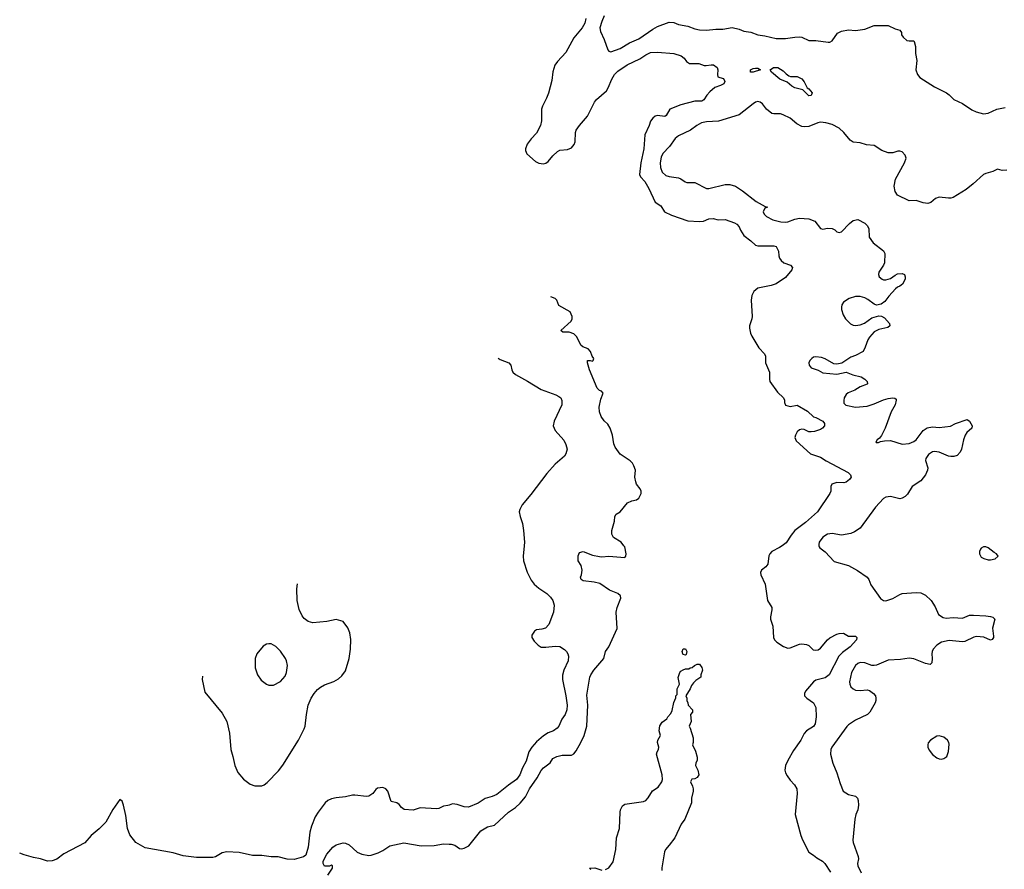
# Model space of a CAD drawing. Header units: inches. Extents: x 1793441 to 1900654, y 320892 to 470514.
# Tile 37 of 99: x 1826311 to 1834768, y 417219 to 424520. Entities that reach past the tile are written whole.
import ezdxf

# ---------------------------------------------------------------- set-up
doc = ezdxf.new("R2010")
doc.units = ezdxf.units.IN
doc.header["$MEASUREMENT"] = 0
for name, color, linetype in [('B8421', 7, 'Continuous'), ('B8431', 7, 'Continuous'), ('B8432', 7, 'Continuous')]:
    doc.layers.add(name, color=color, linetype=linetype)

msp = doc.modelspace()

# ---------------------------------------------------------------- linework, layer by layer
at = {"layer": 'B8421', "color": 5}
for points, elevation in [([(1827880.8, 418880.1), (1827878.8, 418850), (1827902.5, 418742.5), (1828050, 418561), (1828090.6, 418490), (1828113.4, 418390), (1828124, 418250), (1828142.8, 418190), (1828159.1, 418110), (1828184, 418050), (1828233.5, 417993.5), (1828290.8, 417950), (1828330, 417935.8), (1828390, 417936.4), (1828410, 417944.4), (1828435.7, 417964.3), (1828534.2, 418065.8), (1828570, 418114.4), (1828705.2, 418330), (1828754.8, 418425.2), (1828762.7, 418450), (1828774, 418550), (1828789.6, 418630), (1828815.1, 418690), (1828839.6, 418730), (1828870, 418763.8), (1828895.8, 418784.2), (1828930, 418803.1), (1829008.2, 418831.8), (1829050, 418855.5), (1829079.4, 418880.6), (1829110, 418924), (1829141.1, 419030), (1829153.7, 419110), (1829154.9, 419194.9), (1829147, 419250), (1829130, 419295.3), (1829090, 419349), (1829030, 419366), (1828950.4, 419349.6), (1828830, 419338), (1828790, 419349.3), (1828755.6, 419375.6), (1828737.5, 419397.5), (1828711, 419451), (1828693.7, 419530), (1828692.8, 419630), (1828697.8, 419672.8)], 320), ([(1830000, 417770.3), (1829990, 417766.4), (1829950, 417762.4), (1829910, 417742), (1829890, 417738.9), (1829750, 417748.5), (1829690, 417728.7), (1829613.8, 417733.8), (1829590.6, 417750), (1829570, 417776.3), (1829550, 417790.6), (1829502.8, 417802.8), (1829473, 417890), (1829454.8, 417910), (1829430, 417922), (1829384.2, 417915.8), (1829370, 417904), (1829345.1, 417870), (1829310, 417848.9), (1829290, 417846), (1829190, 417857.4), (1829170, 417856), (1829110, 417841.1), (1829030, 417834), (1828990, 417824.9), (1828958, 417810), (1828935.6, 417790), (1828874.3, 417710), (1828849.8, 417670.2), (1828817.6, 417590), (1828802.2, 417537.8), (1828789, 417411), (1828770, 417342), (1828750, 417327.7), (1828670, 417303), (1828610, 417306.5), (1828530, 417326.3), (1828470, 417327.7), (1828390, 417338.5), (1828310, 417339), (1828195.8, 417364.2), (1828090, 417370.3), (1828050, 417361.6), (1827993.1, 417326.9), (1827970, 417320.4), (1827830, 417319.6), (1827716.4, 417336.4), (1827630, 417360.2), (1827390, 417405.2), (1827309.4, 417449.4), (1827256.4, 417516.4), (1827235.9, 417570), (1827222.8, 417682.8), (1827203.1, 417770), (1827190, 417806), (1827170, 417818), (1827110, 417732), (1827050, 417624.7), (1826994.2, 417565.8), (1826926.2, 417510), (1826870, 417446.5), (1826690, 417353.7), (1826630, 417307.6), (1826590, 417293.1), (1826550, 417288.8), (1826490.2, 417310.2), (1826430, 417319.6), (1826350, 417343.1), (1826311.2, 417357.3)], 280), ([(1828957.6, 417170), (1828997, 417230), (1828999, 417250), (1828990, 417254.5), (1828973.4, 417246.6), (1828930, 417246), (1828916.9, 417270), (1828918.7, 417290), (1828950, 417350.5), (1829000.9, 417410), (1829029.7, 417430.3), (1829090, 417446), (1829110, 417443.8), (1829140.7, 417430), (1829210, 417366.8), (1829250.4, 417350.4), (1829310, 417338), (1829330, 417340.5), (1829390, 417362), (1829430, 417380.5), (1829490, 417420.4), (1829610, 417447.6), (1829759.4, 417420.6), (1829870, 417422.7), (1829950, 417437.6), (1830000, 417436.7)], 260)]:
    msp.add_lwpolyline(points, dxfattribs=dict(at, elevation=elevation))
at = {"layer": 'B8421', "color": 5, "elevation": 340}
msp.add_lwpolyline([(1828450, 419158), (1828430, 419155.1), (1828402.8, 419137.2), (1828348.2, 419070), (1828334.9, 419030), (1828332.7, 418950), (1828353, 418890), (1828385.7, 418845.7), (1828430, 418810.6), (1828450, 418802), (1828490, 418802), (1828550, 418833), (1828590, 418879.1), (1828604.2, 418910), (1828611.5, 418970), (1828602.4, 419010), (1828593, 419030), (1828550, 419094.5), (1828510, 419134.5), (1828470, 419157)], close=True, dxfattribs=at)
at = {"layer": 'B8431', "color": 5}
for points, elevation in [([(1830644.5, 420000), (1830636.8, 419910), (1830639.3, 419870), (1830671.4, 419771.4), (1830704.9, 419704.9), (1830730.6, 419670.6), (1830770, 419634.8), (1830838.7, 419590), (1830870, 419558.7), (1830889.7, 419530), (1830901, 419490), (1830895.8, 419430), (1830856.6, 419323.4), (1830827.7, 419292.3), (1830797.2, 419282.8), (1830750, 419276.3), (1830733.8, 419266.2), (1830709.7, 419230.3), (1830709.4, 419210), (1830730, 419179.3), (1830764.9, 419144.9), (1830789.6, 419129.6), (1830830, 419127.3), (1830910, 419138), (1830950, 419134.7), (1830990, 419107.8), (1831007.8, 419090), (1831019.7, 419070), (1831026, 419050), (1831023, 419010), (1830983.5, 418930), (1830973.2, 418886.8), (1830974.2, 418850), (1831002.5, 418710), (1831013.5, 418630), (1831011.9, 418590), (1830995.3, 418550), (1830968.5, 418510), (1830942.4, 418450), (1830928.6, 418431.4), (1830895.1, 418410), (1830850, 418391.4), (1830810, 418365.5), (1830750, 418314.7), (1830709.8, 418270), (1830684.2, 418230), (1830661.2, 418150), (1830629.3, 418090.7), (1830608.1, 418030), (1830579.3, 417990), (1830510, 417941.3), (1830410, 417861.2), (1830370, 417843.9), (1830310, 417827.7), (1830250, 417788.7), (1830167.3, 417752.7), (1830130, 417755), (1830070, 417776.9), (1830030, 417782), (1830000, 417770.3)], 280), ([(1830000, 417436.7), (1830016.4, 417436.4), (1830047.9, 417427.9), (1830090, 417398.7), (1830110, 417396.4), (1830130, 417400.4), (1830170, 417422.4), (1830271.8, 417550), (1830330, 417584.4), (1830390, 417598.7), (1830509.7, 417710), (1830568.6, 417751.4), (1830610, 417789.1), (1830656.6, 417843.4), (1830689, 417910), (1830755.8, 418004.2), (1830790, 418068.7), (1830810, 418090.3), (1830866.5, 418133.5), (1830889.8, 418170.2), (1830925.2, 418190), (1830970, 418200.2), (1831050, 418199.5), (1831070, 418210.4), (1831090, 418237.1), (1831131.3, 418308.7), (1831159.8, 418370), (1831183.8, 418450), (1831189.8, 418629.8), (1831183.1, 418716.9), (1831208.5, 418870), (1831216.4, 418890), (1831243.1, 418930), (1831327.6, 419030), (1831343.7, 419090), (1831370, 419131), (1831443.6, 419290), (1831434.5, 419430), (1831443.6, 419470), (1831474.3, 419550), (1831471.3, 419570), (1831450, 419589.6), (1831378, 419618), (1831294.2, 419674.2), (1831246.8, 419686.8), (1831150, 419699.3), (1831134, 419710), (1831129.2, 419730), (1831137.2, 419750), (1831141.2, 419790), (1831132.7, 419830), (1831106.6, 419870), (1831106.8, 419913.2), (1831119, 419941), (1831150, 419950.6), (1831230, 419918.8), (1831290, 419907.3), (1831310, 419904.9), (1831370, 419911.3), (1831510, 419898.8), (1831518, 419910), (1831521.6, 419930), (1831509.6, 419990), (1831501.4, 420000)], 260), ([(1832860.8, 420000), (1832836.8, 419983.2), (1832770, 419949.6), (1832754, 419930), (1832746.9, 419913.1), (1832737.8, 419842.2), (1832720.2, 419819.8), (1832682.4, 419790), (1832674, 419770), (1832678, 419750), (1832714.4, 419670), (1832733.7, 419530), (1832770.3, 419470), (1832772.7, 419450), (1832760.2, 419390), (1832760.2, 419370), (1832780.2, 419310), (1832785.6, 419210), (1832794.7, 419190), (1832814.6, 419170), (1832872.6, 419132.6), (1832910, 419119.7), (1832930, 419121.1), (1833010, 419152.7), (1833030, 419156), (1833070, 419152), (1833090, 419143), (1833125.4, 419105.4), (1833150, 419101.1), (1833170, 419106), (1833190, 419119.5), (1833249.7, 419190), (1833270, 419207), (1833330, 419239.6), (1833350, 419245.7), (1833388.3, 419248.3), (1833430, 419222.8), (1833490, 419222.8), (1833502.8, 419210), (1833498, 419190), (1833443.1, 419130), (1833377.5, 419082.5), (1833348.2, 419051.8), (1833263.1, 418890), (1833230, 418866), (1833150, 418845.1), (1833130, 418829.5), (1833062, 418750), (1833050.6, 418730), (1833053.4, 418710), (1833070.7, 418690), (1833128, 418650), (1833150, 418611), (1833151.2, 418528.8), (1833144.2, 418470), (1833130, 418445.6), (1833070.5, 418410), (1833050, 418386.6), (1833021.7, 418330), (1832958.6, 418241.4), (1832910, 418155.1), (1832889.1, 418110), (1832882.7, 418070), (1832888.2, 418048.2), (1832902.2, 418022.2), (1832930, 417984), (1832966.6, 417946.6), (1832985.5, 417910), (1832988.5, 417870), (1832973.1, 417690), (1833019.2, 417510), (1833033.5, 417473.5), (1833087.9, 417367.9), (1833130, 417342), (1833157.6, 417317.6), (1833205.5, 417290), (1833228, 417270), (1833274.3, 417194.3)], 260), ([(1833175.6, 420000), (1833177.1, 419990), (1833182.7, 419982.7), (1833230, 419946), (1833305.7, 419865.7), (1833430, 419830.3), (1833506.6, 419786.6), (1833590.6, 419730), (1833605.5, 419710), (1833622.6, 419662.6), (1833705.7, 419545.7), (1833730, 419528.2), (1833750, 419526.7), (1833810, 419546.3), (1833870, 419582), (1833890, 419589.2), (1834010, 419598), (1834050, 419596.1), (1834090, 419576.1), (1834139, 419530), (1834175.6, 419475.6), (1834203.1, 419410), (1834243.2, 419383.2), (1834270, 419377.8), (1834330, 419384.3), (1834410, 419376.9), (1834470, 419402), (1834503.8, 419403.8), (1834610, 419398.7), (1834650, 419392.4), (1834670, 419386.8), (1834686.8, 419370), (1834667.5, 419292.5), (1834676.7, 419223.3), (1834676.3, 419210), (1834665.2, 419194.8), (1834650, 419189.6), (1834593.3, 419213.3), (1834530, 419218.7), (1834505.6, 419214.4), (1834430, 419177), (1834410, 419173), (1834294.5, 419185.5), (1834230.1, 419169.9), (1834190, 419146.4), (1834157.2, 419110), (1834148.2, 419090), (1834146, 419070), (1834148.9, 419030), (1834145.5, 418994.5), (1834130, 418978.7), (1834091.5, 418988.5), (1833990, 419028.2), (1833950, 419033.8), (1833877.6, 419022.4), (1833770, 419016.2), (1833670, 418974.2), (1833650, 418970.9), (1833630, 418971), (1833570, 418992.4), (1833530, 418996), (1833510, 418988.3), (1833490.3, 418970), (1833455.6, 418910), (1833438.9, 418830), (1833440.3, 418810), (1833450, 418788), (1833469.1, 418769.1), (1833490, 418759.5), (1833530, 418756.9), (1833590, 418761.3), (1833610, 418755.8), (1833644.9, 418730), (1833660.5, 418710), (1833666, 418690), (1833664.4, 418670), (1833657.6, 418650), (1833613.7, 418570), (1833592.7, 418550), (1833490, 418500.7), (1833430, 418461.3), (1833414.2, 418445.8), (1833286.7, 418270), (1833277.6, 418250), (1833274, 418210), (1833294.9, 418130), (1833328.6, 418048.6), (1833357, 417957), (1833384.9, 417890), (1833430, 417863), (1833490, 417847.3), (1833507.3, 417830), (1833513.4, 417810), (1833515.5, 417770), (1833510.7, 417730), (1833494, 417690), (1833484, 417650), (1833468.4, 417470), (1833470.4, 417450), (1833512, 417330), (1833514.9, 417310), (1833507.9, 417270), (1833510.3, 417250), (1833538.7, 417190)], 280), ([(1831343.2, 417216.8), (1831370, 417231), (1831410, 417284.7), (1831431.2, 417388.8), (1831438, 417490), (1831463.6, 417570), (1831468.1, 417710), (1831472.4, 417730), (1831490, 417764.9), (1831510, 417778.3), (1831530, 417783.1), (1831670, 417801.3), (1831688.7, 417811.3), (1831710, 417832.7), (1831747, 417893), (1831793.9, 417926.1), (1831826.2, 417970), (1831833, 417990), (1831829.8, 418030), (1831781.1, 418210), (1831785.6, 418230), (1831799.3, 418250), (1831800.9, 418270), (1831789.7, 418310), (1831792.7, 418330), (1831815.3, 418370), (1831804.5, 418410), (1831810, 418452), (1831830, 418484.7), (1831868.4, 418511.6), (1831878, 418530), (1831903.1, 418556.9), (1831916, 418584), (1831930, 418654), (1831947.3, 418692.7), (1831948, 418710), (1831958, 418722), (1831958, 418770), (1831978, 418810), (1831966.8, 418866.8), (1831981.6, 418910), (1831990, 418922), (1832010, 418934.8), (1832030, 418941), (1832058, 418942), (1832070, 418952), (1832087.3, 418952.7), (1832106, 418970), (1832130, 418982), (1832150, 418982), (1832170, 418954), (1832174.8, 418930), (1832162, 418890), (1832162, 418870), (1832119.6, 418840.4), (1832099.6, 418820.4), (1832082, 418798), (1832070.9, 418769.1), (1832032, 418710), (1832042, 418690), (1832042, 418670), (1832051.1, 418651.1), (1832052, 418630), (1832091.3, 418590), (1832091, 418570), (1832071.6, 418548.4), (1832078, 418490), (1832062, 418450), (1832071.3, 418431.3), (1832094.8, 418350), (1832096, 418310), (1832091.3, 418290), (1832115.9, 418235.9), (1832130, 418182), (1832130, 418158), (1832117.3, 418130), (1832114.8, 418110), (1832136.3, 418070), (1832144.7, 418030), (1832130, 418008), (1832110, 417998), (1832085.4, 417994.6), (1832074, 417970), (1832090, 417934), (1832094.8, 417910), (1832094.8, 417890), (1832081, 417830), (1832080.7, 417790), (1832024.9, 417650), (1831993.5, 417606.5), (1831938.3, 417490), (1831890, 417425.6), (1831857.1, 417390), (1831850.4, 417370), (1831826.7, 417233.3), (1831826.3, 417210)], 240), ([(1831218, 417218), (1831206, 417230), (1831250, 417231), (1831310, 417210.8)], 240)]:
    msp.add_lwpolyline(points, dxfattribs=dict(at, elevation=elevation))
for points, elevation in [([(1834610, 419989.2), (1834590, 419989), (1834570, 419979), (1834562.8, 419970), (1834554.8, 419950), (1834554.8, 419930), (1834570, 419902.8), (1834591.3, 419890), (1834630, 419879.1), (1834650, 419878), (1834690, 419887.7), (1834715.3, 419910), (1834702, 419930), (1834680.7, 419940.7), (1834630, 419981.2)], 320), ([(1832030, 419058), (1832010, 419064), (1832007, 419070), (1832002.7, 419090), (1832010, 419114), (1832030, 419114), (1832042, 419090), (1832036, 419064)], 240), ([(1834210, 418366.6), (1834190, 418363.1), (1834135.3, 418330), (1834114.9, 418305.1), (1834110.3, 418290), (1834111.6, 418270), (1834121.7, 418241.7), (1834150, 418206.7), (1834190, 418177.6), (1834210, 418168.7), (1834230, 418166.4), (1834250, 418170.5), (1834274.5, 418190), (1834289.7, 418230.3), (1834295.1, 418295.1), (1834293, 418310), (1834281.6, 418330), (1834250, 418353.5)], 320)]:
    msp.add_lwpolyline(points, close=True, dxfattribs=dict(at, elevation=elevation))
at = {"layer": 'B8432', "color": 5}
for points, elevation in [([(1831330, 424551.6), (1831310, 424504.2), (1831293.7, 424450), (1831299.3, 424419.3), (1831332.7, 424350), (1831362.2, 424262.2), (1831370.3, 424250.3), (1831390, 424244.4), (1831470, 424273.2), (1831550, 424319.8), (1831630, 424355.6), (1831750, 424439.2), (1831790, 424461.8), (1831890, 424498.5), (1831930, 424495.2), (1831970, 424479.7), (1832050, 424464.4), (1832110, 424442.7), (1832150, 424434), (1832210, 424429.2), (1832290, 424439.6), (1832350, 424438.7), (1832430, 424451.4), (1832490, 424437.7), (1832530, 424422.6), (1832591.4, 424411.4), (1832650, 424390.3), (1832710, 424382.3), (1832810, 424359), (1832890, 424357.7), (1832970, 424370.2), (1833010, 424371.5), (1833030, 424368.8), (1833090, 424340.9), (1833150, 424340.2), (1833254.1, 424325.8), (1833270, 424325.7), (1833290, 424338.4), (1833336.2, 424403.8), (1833370, 424421.7), (1833430, 424433.6), (1833490, 424426.3), (1833570, 424437.3), (1833650, 424470.2), (1833770, 424468.7), (1833830, 424442), (1833871, 424430), (1833884, 424410), (1833886.4, 424390), (1833899.3, 424370), (1833930, 424342), (1833950, 424337.3), (1833990, 424338), (1833993.2, 424333.2), (1834006, 424290), (1834004, 424230), (1834016.4, 424170), (1834008.7, 424088.7), (1834022, 424050), (1834043.4, 424023.4), (1834170, 423943), (1834272.5, 423892.5), (1834295.6, 423875.6), (1834335.4, 423835.4), (1834410, 423799.3), (1834490, 423744.4), (1834527.5, 423727.5), (1834590, 423710.3), (1834630, 423715.3), (1834704, 423750), (1834774.8, 423765.2)], 280), ([(1831173, 424530), (1831164.5, 424490), (1831143.2, 424450), (1831070, 424363.1), (1831001.3, 424238.7), (1830930, 424161.7), (1830907.2, 424130), (1830889.4, 424070.6), (1830882.7, 423997.3), (1830852.3, 423887.7), (1830835.8, 423844.2), (1830801.8, 423778.2), (1830793.2, 423750), (1830792.5, 423650), (1830784.9, 423610), (1830750, 423544), (1830703.9, 423496), (1830670.1, 423450), (1830654.5, 423410), (1830655, 423395), (1830668, 423368), (1830742.7, 423302.7), (1830770, 423287.8), (1830810, 423282.7), (1830830, 423286.8), (1830850, 423300.2), (1830889.8, 423350), (1830931.4, 423388.6), (1830950, 423398.5), (1831015, 423405), (1831050, 423420.2), (1831072.9, 423447.1), (1831082.3, 423470), (1831084.9, 423550), (1831091.2, 423570), (1831119.1, 423610), (1831188.6, 423690), (1831249.5, 423810.5), (1831266, 423834), (1831351.9, 423908.1), (1831366.4, 423933.6), (1831396.1, 424010), (1831419.3, 424050), (1831450, 424078.8), (1831530, 424132.1), (1831636.5, 424183.5), (1831690, 424218.8), (1831730, 424238.2), (1831790, 424242), (1831930, 424230.3), (1831994, 424210), (1832018, 424190), (1832039.4, 424159.4), (1832064.8, 424144.8), (1832144.3, 424144.3), (1832190, 424127.2), (1832206.1, 424126.1), (1832250, 424133.4), (1832270, 424131.5), (1832301.3, 424110), (1832308.5, 424090), (1832304.9, 424050), (1832308.8, 424028.8), (1832354.4, 424014.4), (1832363, 424003), (1832367.7, 423990), (1832360.5, 423970), (1832330, 423953.3), (1832281.8, 423938.2), (1832239.5, 423900.5), (1832212.2, 423870), (1832187.4, 423832.6), (1832170, 423820.5), (1832110, 423819.7), (1831990, 423788), (1831894, 423750), (1831863, 423697), (1831852.5, 423687.5), (1831790, 423695.6), (1831770, 423691.6), (1831750, 423675.1), (1831730, 423648.7), (1831718, 423610), (1831680.2, 423530), (1831671.9, 423410), (1831645.6, 423290), (1831635.2, 423190), (1831642.6, 423170), (1831680.6, 423130), (1831715, 423070), (1831770, 422952.2), (1831819.2, 422919.2), (1831850.5, 422870), (1831910, 422841.5), (1832050, 422792.7), (1832150, 422784.9), (1832184, 422790), (1832230, 422807.7), (1832268.6, 422811.4), (1832310, 422800.2), (1832370, 422804.4), (1832450, 422774), (1832470, 422763), (1832490, 422740.7), (1832502, 422710), (1832530, 422665.7), (1832590, 422620.3), (1832630, 422582.7), (1832650, 422575.5), (1832790, 422577.6), (1832810, 422570.5), (1832830, 422531.3), (1832830.4, 422490), (1832837.1, 422470), (1832850.5, 422450), (1832874.8, 422430), (1832930.8, 422410), (1832948, 422390), (1832942.4, 422370), (1832890, 422304.2), (1832809, 422251), (1832765.2, 422234.8), (1832650, 422212.7), (1832615.9, 422184.1), (1832599.7, 422150), (1832592.9, 422110), (1832601.8, 421970), (1832600.2, 421950), (1832581, 421890), (1832579.8, 421870), (1832587.5, 421827.5), (1832599.8, 421799.8), (1832660.4, 421700.4), (1832708.2, 421650), (1832716.4, 421630), (1832718, 421570), (1832750.3, 421490), (1832750.3, 421430), (1832754.4, 421410), (1832820.7, 421320.7), (1832871, 421270), (1832881, 421250), (1832881, 421230), (1832887.7, 421207.7), (1832930, 421196.3), (1832990, 421208), (1833076.7, 421156.7), (1833130, 421106), (1833150, 421101.3), (1833210.2, 421070.2), (1833224.9, 421050), (1833222.6, 421030), (1833206.4, 421010), (1833190, 420999.1), (1833137.8, 420982.2), (1833110, 420977.7), (1833090, 420979.7), (1833050, 420997.4), (1833030, 421001.3), (1833010, 420996.9), (1832990, 420978.4), (1832975.3, 420950), (1832970.3, 420930), (1832981, 420901), (1833103.7, 420790), (1833190, 420762), (1833238, 420730), (1833426, 420630), (1833448, 420610), (1833454, 420590), (1833439.1, 420570), (1833410, 420545.1), (1833390, 420539.6), (1833330, 420542.9), (1833286.8, 420530), (1833277.3, 420510), (1833277.1, 420470), (1833270, 420449), (1833163.1, 420290), (1833059.7, 420200.3), (1832970, 420130.8), (1832937.8, 420090), (1832895.7, 420024.3), (1832860.8, 420000)], 260), ([(1834790, 423226.6), (1834750, 423223.6), (1834710, 423235.3), (1834670, 423214.7), (1834610, 423199.6), (1834590, 423189.4), (1834502, 423110), (1834439.2, 423060.8), (1834330, 422992.7), (1834310, 422986), (1834290, 422986), (1834210, 422996), (1834178, 422982), (1834138, 422950), (1834110, 422940.9), (1834070, 422946.6), (1834010, 422965.2), (1833950, 422962.7), (1833850, 423012.7), (1833830, 423044), (1833823, 423090), (1833834, 423150), (1833911.1, 423290), (1833925.4, 423330), (1833916.9, 423356.9), (1833890, 423384.7), (1833870, 423391.1), (1833854, 423390), (1833810, 423375.8), (1833770, 423375.4), (1833716.2, 423396.2), (1833650, 423437.6), (1833585.4, 423445.4), (1833530, 423462.9), (1833470, 423467.8), (1833444.2, 423484.2), (1833390.9, 423550), (1833350, 423586.8), (1833290, 423619.8), (1833235, 423635), (1833190, 423639.5), (1833166.2, 423633.8), (1833090, 423602), (1833050, 423598.8), (1833030, 423602.4), (1832985.1, 423625.1), (1832930, 423673.3), (1832870, 423702.9), (1832846, 423710), (1832790, 423709.6), (1832770, 423714.7), (1832726, 423750), (1832690, 423797.6), (1832670, 423812.3), (1832650, 423816.5), (1832630, 423810.7), (1832610, 423797.6), (1832490, 423701.1), (1832312.2, 423647.8), (1832210, 423641.4), (1832167.8, 423632.2), (1832128.4, 423611.6), (1832071.8, 423570), (1831970, 423521), (1831942.1, 423497.9), (1831892.4, 423430), (1831833.8, 423370), (1831821, 423339), (1831813.7, 423290), (1831815, 423250), (1831829.4, 423209.4), (1831861.3, 423181.3), (1831890, 423171.3), (1831970, 423160.2), (1831991, 423151), (1832025.9, 423125.9), (1832041.6, 423121.6), (1832110, 423120.4), (1832210, 423069.4), (1832230.7, 423069.3), (1832370, 423104.7), (1832410, 423104.4), (1832459.1, 423090), (1832519.3, 423050), (1832637.5, 422957.5), (1832715.1, 422915.1), (1832734, 422910), (1832710, 422899.3), (1832697, 422870), (1832706.3, 422850), (1832727, 422830), (1832780.8, 422800.8), (1832850, 422783.6), (1832890, 422780.8), (1832910, 422783.2), (1832970, 422806.2), (1833010, 422815.8), (1833089, 422809), (1833140.7, 422790), (1833190, 422724.9), (1833210, 422720.5), (1833250, 422728), (1833290, 422726.8), (1833313.7, 422713.7), (1833330, 422698), (1833350, 422691.3), (1833370, 422698), (1833439, 422770), (1833470, 422793), (1833510, 422802), (1833570, 422771), (1833590.5, 422750.5), (1833604.5, 422724.5), (1833606, 422650), (1833642.5, 422602.5), (1833730, 422534.8), (1833742.8, 422510), (1833738, 422430), (1833730.4, 422410), (1833690.5, 422350), (1833686.4, 422330), (1833694, 422310), (1833718, 422290), (1833730, 422284.9), (1833750, 422284.9), (1833790, 422297.3), (1833830, 422326), (1833850, 422334.8), (1833890, 422338), (1833912, 422330), (1833918, 422310), (1833916, 422290), (1833893.4, 422246.6), (1833871.3, 422230), (1833850, 422221.2), (1833833.7, 422206.3), (1833775.3, 422144.7), (1833742.8, 422097.2), (1833710, 422075.1), (1833670, 422067.3), (1833650, 422075.1), (1833596.2, 422116.2), (1833569.9, 422129.9), (1833530, 422140.7), (1833490, 422140.2), (1833436.4, 422123.6), (1833387.7, 422092.3), (1833373.1, 422070), (1833368.7, 422050), (1833370.3, 422030), (1833385.1, 421985.1), (1833405.3, 421950), (1833447.2, 421907.2), (1833470, 421894.9), (1833490, 421891.3), (1833530, 421896.9), (1833566.6, 421913.4), (1833630, 421957.1), (1833690, 421974), (1833712.7, 421972.7), (1833738, 421958), (1833781, 421910), (1833784.7, 421890), (1833766.4, 421873.6), (1833690, 421858), (1833650, 421837), (1833610, 421792.3), (1833596.4, 421770), (1833574.4, 421705.6), (1833554.8, 421670), (1833490, 421634.5), (1833450, 421619.5), (1833372.1, 421567.9), (1833330, 421560.9), (1833304.1, 421564.1), (1833230, 421604.5), (1833197.2, 421617.2), (1833150, 421623.6), (1833130, 421619.6), (1833114, 421610), (1833097.1, 421590), (1833090.4, 421570), (1833093, 421550), (1833110, 421528), (1833168.7, 421508.7), (1833210, 421486), (1833330, 421473), (1833410, 421490.4), (1833467.7, 421467.7), (1833537.3, 421450), (1833570.4, 421430), (1833590.5, 421410), (1833593.4, 421390), (1833590, 421387), (1833530, 421364), (1833483.5, 421336.5), (1833426.8, 421313.2), (1833410, 421298.4), (1833394, 421270), (1833388.5, 421248.5), (1833390, 421224.7), (1833407.1, 421207.1), (1833490, 421191.7), (1833590, 421199.1), (1833650, 421219.1), (1833730, 421254), (1833770, 421264.9), (1833810.5, 421270.5), (1833827.3, 421267.3), (1833838, 421258), (1833840.7, 421250), (1833830.4, 421210), (1833797, 421150), (1833745.5, 421010), (1833712.7, 420947.3), (1833695.8, 420924.2), (1833676, 420910), (1833664.7, 420890), (1833667.1, 420887.1), (1833687.7, 420887.7), (1833704.1, 420895.9), (1833738, 420902), (1833790, 420905.2), (1833890, 420872.3), (1833950, 420878.6), (1833990, 420895.8), (1834009.8, 420910), (1834070, 420990.4), (1834106.5, 421013.5), (1834150, 421022), (1834210, 421017), (1834306.2, 421026.2), (1834350, 421050.3), (1834450, 421084.9), (1834470, 421070.7), (1834492.2, 421030), (1834488.2, 421010), (1834447.6, 420972.4), (1834430.9, 420949.1), (1834417.2, 420910), (1834401.7, 420830), (1834390, 420804.5), (1834363.6, 420776.4), (1834334.1, 420765.9), (1834310, 420765.4), (1834290, 420769.8), (1834210, 420803.4), (1834170, 420810.6), (1834150, 420806.5), (1834116, 420784), (1834095.2, 420750), (1834092.3, 420732.3), (1834110.2, 420670), (1834107.7, 420650), (1834091.3, 420610), (1834050, 420558.2), (1833976.1, 420510), (1833936.4, 420443.6), (1833917.8, 420422.2), (1833892.3, 420407.7), (1833870, 420402.3), (1833790, 420421.4), (1833750, 420418.3), (1833730, 420404.2), (1833662.6, 420330), (1833530, 420152), (1833481.6, 420118.4), (1833450, 420104.4), (1833370, 420089.7), (1833290, 420104.2), (1833250, 420099.8), (1833210, 420074.3), (1833177, 420030), (1833174, 420010), (1833175.6, 420000)], 280), ([(1831501.4, 420000), (1831477, 420030), (1831411.1, 420071.1), (1831398.3, 420098.3), (1831397.4, 420130), (1831419.7, 420210), (1831423, 420250), (1831434.5, 420270), (1831470, 420290.4), (1831532.6, 420367.4), (1831570, 420386.7), (1831610, 420395.3), (1831630, 420408.9), (1831649.7, 420450), (1831649.7, 420470), (1831640.5, 420490), (1831609.8, 420529.8), (1831602, 420550), (1831596, 420590), (1831599.2, 420650), (1831587.5, 420687.5), (1831574, 420710), (1831554.5, 420730), (1831467.6, 420787.6), (1831427, 420847), (1831414.6, 420874.6), (1831401.8, 420950), (1831384.2, 421010), (1831363.3, 421043.3), (1831330, 421074), (1831306.8, 421110), (1831292.4, 421150), (1831289.7, 421190.3), (1831301.5, 421258.5), (1831322, 421310), (1831309, 421329), (1831290, 421333.2), (1831270, 421354), (1831204.5, 421510), (1831189, 421570), (1831188.7, 421590), (1831210, 421592), (1831230, 421586), (1831238, 421590), (1831242, 421610), (1831229, 421629), (1831215.1, 421670), (1831193, 421693), (1831147.9, 421707.9), (1831130, 421722.7), (1831096.2, 421796.2), (1831070, 421821.2), (1831030, 421834), (1830975.3, 421835.3), (1830958, 421850), (1831048.7, 421930), (1831055.3, 421950), (1831055.3, 421970), (1831039, 422010), (1830942.9, 422062.9), (1830924, 422110), (1830910, 422124), (1830873.4, 422139)], 260), ([(1830422.1, 421611.3), (1830438.7, 421598.7), (1830513.2, 421570), (1830529.4, 421550), (1830537, 421510), (1830546.6, 421490), (1830569.2, 421470), (1830673.8, 421413.8), (1830790, 421343.1), (1830916.2, 421296.2), (1830943, 421283), (1830958, 421270), (1830967.7, 421247.7), (1830966.3, 421210), (1830902, 421070), (1830893, 421030), (1830909.6, 420990), (1830986.1, 420906.1), (1831003, 420870), (1831012.4, 420830), (1831002.4, 420790), (1830990, 420770.6), (1830910, 420700.3), (1830839.3, 420620.7), (1830701.3, 420438.7), (1830627.3, 420350), (1830605.7, 420310), (1830602.6, 420290), (1830608.6, 420250), (1830630.8, 420190), (1830639.3, 420130), (1830647.1, 420030), (1830644.5, 420000)], 280)]:
    msp.add_lwpolyline(points, dxfattribs=dict(at, elevation=elevation))
at = {"layer": 'B8432', "color": 5, "elevation": 260}
for points in [[(1832610, 424069.3), (1832588.7, 424070), (1832588, 424090), (1832610, 424101), (1832630, 424104.7), (1832650, 424102), (1832674, 424090)], [(1833090, 423865.2), (1833036.5, 423916.5), (1832970, 423934), (1832942, 423950), (1832903.3, 423983.3), (1832841.2, 424010), (1832768, 424070), (1832758, 424090), (1832786, 424110), (1832822, 424110), (1832870, 424081), (1832893.8, 424053.8), (1832916.7, 424036.7), (1832932.4, 424032.4), (1832990, 424031.8), (1833030, 424010.4), (1833050, 423984.7), (1833074, 423934), (1833090, 423924.7), (1833118, 423890), (1833110, 423868.7)]]:
    msp.add_lwpolyline(points, close=True, dxfattribs=at)

doc.saveas('drawing.dxf')
